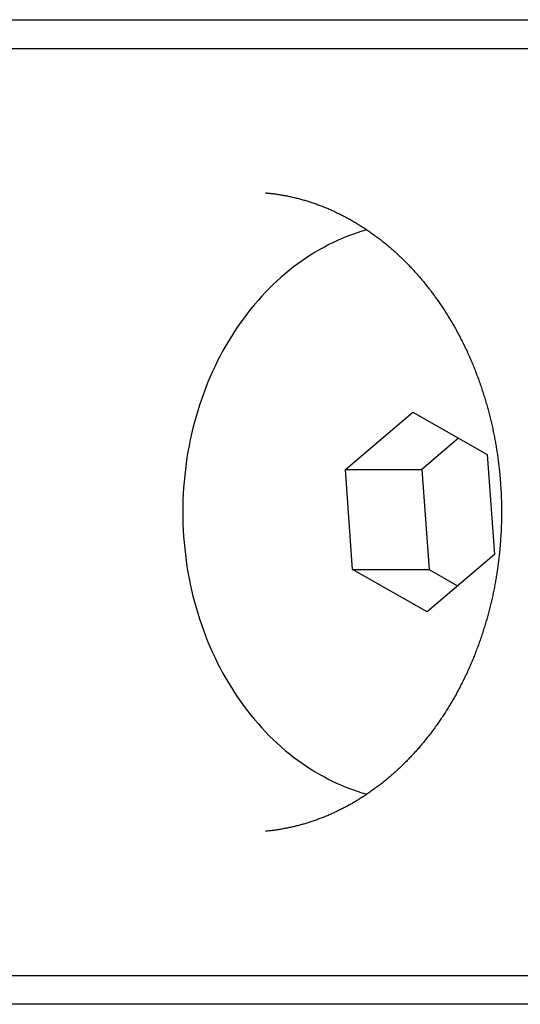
# Model space of a CAD drawing. Extents: x 637 to 3230, y 885 to 2745.
# Tile 43 of 151: x 2055.52 to 2064.16, y 1666.6 to 1683.6. Entities that reach past the tile are written whole.
import ezdxf

# ---------------------------------------------------------------- set-up
doc = ezdxf.new("R2010")
doc.units = 0
doc.layers.add('KF_GRAVIS_15_LEFT', color=7, linetype='CONTINUOUS')

# ---------------------------------------------------------------- blocks, each defined once
blk = doc.blocks.new('*U13')
at = {"layer": 'KF_GRAVIS_15_LEFT'}
for p, q in [((-163.9496, -569.5), (-141.8139, -569.5)), ((-139.944, -570), (-162.9554, -570)), ((-155.4227, -577.268), (-154.2605, -576.2745)), ((-154.2605, -576.2745), (-152.9746, -577.0065)), ((-153.4686, -576.7253), (-154.1035, -577.268)), ((-152.9746, -577.0065), (-152.851, -578.732)), ((-155.4227, -577.268), (-154.1035, -577.268)), ((-155.2991, -578.9935), (-155.4227, -577.268)), ((-154.1035, -577.268), (-153.9799, -578.9935)), ((-152.851, -578.732), (-154.0132, -579.7255)), ((-155.2991, -578.9935), (-153.9799, -578.9935)), ((-154.0132, -579.7255), (-155.2991, -578.9935)), ((-153.9799, -578.9935), (-153.4858, -579.2747)), ((-162.9554, -586), (-139.944, -586)), ((-141.8139, -586.5), (-163.9496, -586.5))]:
    blk.add_line(p, q, dxfattribs=at)
for points in [[(-156.803, -572.488, 0), (-156.785, -572.49, 0), (-156.767, -572.492, 0), (-156.749, -572.494, 0), (-156.731, -572.496, 0), (-156.713, -572.498, 0), (-156.695, -572.5, 0), (-156.678, -572.502, 0), (-156.66, -572.504, 0), (-156.642, -572.507, 0), (-156.624, -572.509, 0), (-156.606, -572.512, 0), (-156.588, -572.515, 0), (-156.57, -572.518, 0), (-156.552, -572.521, 0), (-156.534, -572.524, 0), (-156.517, -572.527, 0), (-156.499, -572.53, 0), (-156.481, -572.533, 0), (-156.463, -572.536, 0), (-156.445, -572.54, 0), (-156.427, -572.543, 0), (-156.41, -572.547, 0), (-156.392, -572.551, 0), (-156.374, -572.555, 0), (-156.356, -572.559, 0), (-156.338, -572.563, 0), (-156.321, -572.567, 0), (-156.303, -572.571, 0), (-156.285, -572.575, 0), (-156.267, -572.58, 0), (-156.25, -572.584, 0), (-156.232, -572.589, 0), (-156.214, -572.594, 0), (-156.197, -572.598, 0), (-156.179, -572.603, 0), (-156.161, -572.608, 0), (-156.144, -572.613, 0), (-156.126, -572.618, 0), (-156.108, -572.624, 0), (-156.091, -572.629, 0), (-156.073, -572.634, 0), (-156.055, -572.64, 0), (-156.038, -572.645, 0), (-156.02, -572.651, 0), (-156.003, -572.657, 0), (-155.985, -572.663, 0), (-155.968, -572.669, 0), (-155.95, -572.675, 0), (-155.933, -572.681, 0), (-155.915, -572.687, 0), (-155.898, -572.694, 0), (-155.88, -572.7, 0), (-155.863, -572.707, 0), (-155.846, -572.713, 0), (-155.828, -572.72, 0), (-155.811, -572.727, 0), (-155.794, -572.734, 0), (-155.776, -572.741, 0), (-155.759, -572.748, 0), (-155.742, -572.755, 0), (-155.724, -572.762, 0), (-155.707, -572.77, 0), (-155.69, -572.777, 0), (-155.673, -572.785, 0), (-155.656, -572.792, 0), (-155.638, -572.8, 0), (-155.621, -572.808, 0), (-155.604, -572.816, 0), (-155.587, -572.824, 0), (-155.57, -572.832, 0), (-155.553, -572.84, 0), (-155.536, -572.848, 0), (-155.519, -572.857, 0), (-155.502, -572.865, 0), (-155.485, -572.874, 0), (-155.468, -572.882, 0), (-155.451, -572.891, 0), (-155.434, -572.9, 0), (-155.417, -572.909, 0), (-155.4, -572.918, 0), (-155.384, -572.927, 0), (-155.367, -572.936, 0), (-155.35, -572.946, 0), (-155.333, -572.955, 0), (-155.316, -572.964, 0), (-155.3, -572.974, 0), (-155.283, -572.984, 0), (-155.266, -572.993, 0), (-155.25, -573.003, 0), (-155.233, -573.013, 0), (-155.217, -573.023, 0), (-155.2, -573.033, 0), (-155.184, -573.043, 0), (-155.167, -573.054, 0), (-155.151, -573.064, 0), (-155.134, -573.075, 0), (-155.118, -573.085, 0), (-155.102, -573.096, 0), (-155.085, -573.107, 0), (-155.069, -573.117, 0), (-155.053, -573.128, 0), (-155.036, -573.139, 0), (-155.02, -573.151, 0), (-155.004, -573.162, 0), (-154.988, -573.173, 0), (-154.972, -573.184, 0), (-154.956, -573.196, 0), (-154.94, -573.207, 0), (-154.924, -573.219, 0), (-154.908, -573.231, 0), (-154.892, -573.243, 0), (-154.876, -573.254, 0), (-154.86, -573.266, 0), (-154.844, -573.278, 0), (-154.828, -573.291, 0), (-154.813, -573.303, 0), (-154.797, -573.315, 0), (-154.781, -573.328, 0), (-154.765, -573.34, 0), (-154.75, -573.353, 0), (-154.734, -573.365, 0), (-154.719, -573.378, 0), (-154.703, -573.391, 0), (-154.688, -573.404, 0), (-154.672, -573.417, 0), (-154.657, -573.43, 0), (-154.642, -573.443, 0), (-154.626, -573.456, 0), (-154.611, -573.47, 0), (-154.596, -573.483, 0), (-154.581, -573.497, 0), (-154.565, -573.51, 0), (-154.55, -573.524, 0), (-154.535, -573.538, 0), (-154.52, -573.552, 0), (-154.505, -573.566, 0), (-154.49, -573.58, 0), (-154.475, -573.594, 0), (-154.461, -573.608, 0), (-154.446, -573.622, 0), (-154.431, -573.637, 0), (-154.416, -573.651, 0), (-154.402, -573.666, 0), (-154.387, -573.68, 0), (-154.372, -573.695, 0), (-154.358, -573.71, 0), (-154.343, -573.724, 0), (-154.329, -573.739, 0), (-154.315, -573.754, 0), (-154.3, -573.769, 0), (-154.286, -573.785, 0), (-154.272, -573.8, 0), (-154.257, -573.815, 0), (-154.243, -573.831, 0), (-154.229, -573.846, 0), (-154.215, -573.862, 0), (-154.201, -573.877, 0), (-154.187, -573.893, 0), (-154.173, -573.909, 0), (-154.159, -573.925, 0), (-154.145, -573.941, 0), (-154.132, -573.957, 0), (-154.118, -573.973, 0), (-154.104, -573.989, 0), (-154.091, -574.005, 0), (-154.077, -574.022, 0), (-154.064, -574.038, 0), (-154.05, -574.055, 0), (-154.037, -574.071, 0), (-154.023, -574.088, 0), (-154.01, -574.105, 0), (-153.997, -574.122, 0), (-153.984, -574.138, 0), (-153.971, -574.155, 0), (-153.957, -574.172, 0), (-153.944, -574.19, 0), (-153.931, -574.207, 0), (-153.919, -574.224, 0), (-153.906, -574.241, 0), (-153.893, -574.259, 0), (-153.88, -574.276, 0), (-153.867, -574.294, 0), (-153.855, -574.311, 0), (-153.842, -574.329, 0), (-153.83, -574.347, 0), (-153.817, -574.365, 0), (-153.805, -574.383, 0), (-153.793, -574.401, 0), (-153.78, -574.419, 0), (-153.768, -574.437, 0), (-153.756, -574.455, 0), (-153.744, -574.473, 0), (-153.732, -574.491, 0), (-153.72, -574.51, 0), (-153.708, -574.528, 0), (-153.696, -574.547, 0), (-153.684, -574.565, 0), (-153.672, -574.584, 0), (-153.661, -574.603, 0), (-153.649, -574.622, 0), (-153.637, -574.64, 0), (-153.626, -574.659, 0), (-153.615, -574.678, 0), (-153.603, -574.697, 0), (-153.592, -574.716, 0), (-153.581, -574.736, 0), (-153.569, -574.755, 0), (-153.558, -574.774, 0), (-153.547, -574.794, 0), (-153.536, -574.813, 0), (-153.525, -574.832, 0), (-153.514, -574.852, 0), (-153.504, -574.872, 0), (-153.493, -574.891, 0), (-153.482, -574.911, 0), (-153.472, -574.931, 0), (-153.461, -574.951, 0), (-153.451, -574.971, 0), (-153.44, -574.991, 0), (-153.43, -575.011, 0), (-153.42, -575.031, 0), (-153.409, -575.051, 0), (-153.399, -575.071, 0), (-153.389, -575.091, 0), (-153.379, -575.112, 0), (-153.369, -575.132, 0), (-153.359, -575.153, 0), (-153.35, -575.173, 0), (-153.34, -575.194, 0), (-153.33, -575.214, 0), (-153.321, -575.235, 0), (-153.311, -575.256, 0), (-153.302, -575.276, 0), (-153.292, -575.297, 0), (-153.283, -575.318, 0), (-153.274, -575.339, 0), (-153.265, -575.36, 0), (-153.256, -575.381, 0), (-153.247, -575.402, 0), (-153.238, -575.423, 0), (-153.229, -575.444, 0), (-153.22, -575.466, 0), (-153.211, -575.487, 0), (-153.203, -575.508, 0), (-153.194, -575.53, 0), (-153.186, -575.551, 0), (-153.177, -575.573, 0), (-153.169, -575.594, 0), (-153.16, -575.616, 0), (-153.152, -575.638, 0), (-153.144, -575.659, 0), (-153.136, -575.681, 0), (-153.128, -575.703, 0), (-153.12, -575.725, 0), (-153.112, -575.746, 0), (-153.105, -575.768, 0), (-153.097, -575.79, 0), (-153.089, -575.812, 0), (-153.082, -575.834, 0), (-153.074, -575.856, 0), (-153.067, -575.879, 0), (-153.06, -575.901, 0), (-153.052, -575.923, 0), (-153.045, -575.945, 0), (-153.038, -575.967, 0), (-153.031, -575.99, 0), (-153.024, -576.012, 0), (-153.017, -576.035, 0), (-153.01, -576.057, 0), (-153.004, -576.08, 0), (-152.997, -576.102, 0), (-152.991, -576.125, 0), (-152.984, -576.147, 0), (-152.978, -576.17, 0), (-152.971, -576.193, 0), (-152.965, -576.215, 0), (-152.959, -576.238, 0), (-152.953, -576.261, 0), (-152.947, -576.284, 0), (-152.941, -576.307, 0), (-152.935, -576.329, 0), (-152.929, -576.352, 0), (-152.924, -576.375, 0), (-152.918, -576.398, 0), (-152.912, -576.421, 0), (-152.907, -576.444, 0), (-152.902, -576.467, 0), (-152.896, -576.491, 0), (-152.891, -576.514, 0), (-152.886, -576.537, 0), (-152.881, -576.56, 0), (-152.876, -576.583, 0), (-152.871, -576.607, 0), (-152.866, -576.63, 0), (-152.862, -576.653, 0), (-152.857, -576.676, 0), (-152.852, -576.7, 0), (-152.848, -576.723, 0), (-152.843, -576.747, 0), (-152.839, -576.77, 0), (-152.835, -576.794, 0), (-152.831, -576.817, 0), (-152.827, -576.841, 0), (-152.823, -576.864, 0), (-152.819, -576.888, 0), (-152.815, -576.911, 0), (-152.811, -576.935, 0), (-152.807, -576.958, 0), (-152.804, -576.982, 0), (-152.8, -577.006, 0), (-152.797, -577.029, 0), (-152.794, -577.053, 0), (-152.79, -577.077, 0), (-152.787, -577.101, 0), (-152.784, -577.124, 0), (-152.781, -577.148, 0), (-152.778, -577.172, 0), (-152.775, -577.196, 0), (-152.773, -577.22, 0), (-152.77, -577.244, 0), (-152.767, -577.267, 0), (-152.765, -577.291, 0), (-152.762, -577.315, 0), (-152.76, -577.339, 0), (-152.758, -577.363, 0), (-152.756, -577.387, 0), (-152.754, -577.411, 0), (-152.752, -577.435, 0), (-152.75, -577.459, 0), (-152.748, -577.483, 0), (-152.746, -577.507, 0), (-152.744, -577.531, 0), (-152.743, -577.555, 0), (-152.741, -577.579, 0), (-152.74, -577.603, 0), (-152.739, -577.627, 0), (-152.737, -577.651, 0), (-152.736, -577.675, 0), (-152.735, -577.699, 0), (-152.734, -577.723, 0), (-152.733, -577.747, 0), (-152.732, -577.771, 0), (-152.731, -577.795, 0), (-152.731, -577.819, 0), (-152.73, -577.843, 0), (-152.73, -577.867, 0), (-152.729, -577.892, 0), (-152.729, -577.916, 0), (-152.729, -577.94, 0), (-152.729, -577.964, 0), (-152.728, -577.988, 0), (-152.728, -578.012, 0), (-152.729, -578.036, 0), (-152.729, -578.06, 0), (-152.729, -578.084, 0), (-152.729, -578.108, 0), (-152.73, -578.133, 0), (-152.73, -578.157, 0), (-152.731, -578.181, 0), (-152.731, -578.205, 0), (-152.732, -578.229, 0), (-152.733, -578.253, 0), (-152.734, -578.277, 0), (-152.735, -578.301, 0), (-152.736, -578.325, 0), (-152.737, -578.349, 0), (-152.738, -578.373, 0), (-152.74, -578.397, 0), (-152.741, -578.421, 0), (-152.743, -578.445, 0), (-152.744, -578.469, 0), (-152.746, -578.493, 0), (-152.748, -578.517, 0), (-152.75, -578.541, 0), (-152.751, -578.565, 0), (-152.753, -578.589, 0), (-152.756, -578.613, 0), (-152.758, -578.637, 0), (-152.76, -578.661, 0), (-152.762, -578.685, 0), (-152.765, -578.709, 0), (-152.767, -578.733, 0), (-152.77, -578.756, 0), (-152.773, -578.78, 0), (-152.775, -578.804, 0), (-152.778, -578.828, 0), (-152.781, -578.852, 0), (-152.784, -578.876, 0), (-152.787, -578.899, 0), (-152.79, -578.923, 0), (-152.794, -578.947, 0), (-152.797, -578.97, 0), (-152.8, -578.994, 0), (-152.804, -579.018, 0), (-152.808, -579.041, 0), (-152.811, -579.065, 0), (-152.815, -579.089, 0), (-152.819, -579.112, 0), (-152.823, -579.136, 0), (-152.827, -579.159, 0), (-152.831, -579.183, 0), (-152.835, -579.206, 0), (-152.839, -579.23, 0), (-152.844, -579.253, 0), (-152.848, -579.277, 0), (-152.852, -579.3, 0), (-152.857, -579.324, 0), (-152.862, -579.347, 0), (-152.866, -579.37, 0), (-152.871, -579.393, 0), (-152.876, -579.417, 0), (-152.881, -579.44, 0), (-152.886, -579.463, 0), (-152.891, -579.486, 0), (-152.896, -579.509, 0), (-152.902, -579.533, 0), (-152.907, -579.556, 0), (-152.913, -579.579, 0), (-152.918, -579.602, 0), (-152.924, -579.625, 0), (-152.929, -579.648, 0), (-152.935, -579.671, 0), (-152.941, -579.693, 0), (-152.947, -579.716, 0), (-152.953, -579.739, 0), (-152.959, -579.762, 0), (-152.965, -579.785, 0), (-152.971, -579.807, 0), (-152.978, -579.83, 0), (-152.984, -579.853, 0), (-152.991, -579.875, 0), (-152.997, -579.898, 0), (-153.004, -579.92, 0), (-153.01, -579.943, 0), (-153.017, -579.965, 0), (-153.024, -579.988, 0), (-153.031, -580.01, 0), (-153.038, -580.033, 0), (-153.045, -580.055, 0), (-153.052, -580.077, 0), (-153.059, -580.099, 0), (-153.067, -580.122, 0), (-153.074, -580.144, 0), (-153.082, -580.166, 0), (-153.089, -580.188, 0), (-153.097, -580.21, 0), (-153.104, -580.232, 0), (-153.112, -580.254, 0), (-153.12, -580.276, 0), (-153.128, -580.297, 0), (-153.136, -580.319, 0), (-153.144, -580.341, 0), (-153.152, -580.363, 0), (-153.16, -580.384, 0), (-153.169, -580.406, 0), (-153.177, -580.427, 0), (-153.185, -580.449, 0), (-153.194, -580.47, 0), (-153.203, -580.492, 0), (-153.211, -580.513, 0), (-153.22, -580.534, 0), (-153.229, -580.556, 0), (-153.238, -580.577, 0), (-153.247, -580.598, 0), (-153.256, -580.619, 0), (-153.265, -580.64, 0), (-153.274, -580.661, 0), (-153.283, -580.682, 0), (-153.292, -580.703, 0), (-153.302, -580.724, 0), (-153.311, -580.744, 0), (-153.321, -580.765, 0), (-153.33, -580.786, 0), (-153.34, -580.806, 0), (-153.35, -580.827, 0), (-153.359, -580.847, 0), (-153.369, -580.868, 0), (-153.379, -580.888, 0), (-153.389, -580.909, 0), (-153.399, -580.929, 0), (-153.409, -580.949, 0), (-153.42, -580.969, 0), (-153.43, -580.989, 0), (-153.44, -581.009, 0), (-153.451, -581.029, 0), (-153.461, -581.049, 0), (-153.472, -581.069, 0), (-153.482, -581.089, 0), (-153.493, -581.109, 0), (-153.504, -581.128, 0), (-153.514, -581.148, 0), (-153.525, -581.168, 0), (-153.536, -581.187, 0), (-153.547, -581.206, 0), (-153.558, -581.226, 0), (-153.569, -581.245, 0), (-153.581, -581.264, 0), (-153.592, -581.284, 0), (-153.603, -581.303, 0), (-153.615, -581.322, 0), (-153.626, -581.341, 0), (-153.637, -581.36, 0), (-153.649, -581.378, 0), (-153.661, -581.397, 0), (-153.672, -581.416, 0), (-153.684, -581.435, 0), (-153.696, -581.453, 0), (-153.708, -581.472, 0), (-153.72, -581.49, 0), (-153.732, -581.509, 0), (-153.744, -581.527, 0), (-153.756, -581.545, 0), (-153.768, -581.563, 0), (-153.78, -581.582, 0), (-153.792, -581.6, 0), (-153.805, -581.618, 0), (-153.817, -581.635, 0), (-153.83, -581.653, 0), (-153.842, -581.671, 0), (-153.855, -581.689, 0), (-153.867, -581.706, 0), (-153.88, -581.724, 0), (-153.893, -581.741, 0), (-153.906, -581.759, 0), (-153.919, -581.776, 0), (-153.931, -581.793, 0), (-153.944, -581.811, 0), (-153.957, -581.828, 0), (-153.971, -581.845, 0), (-153.984, -581.862, 0), (-153.997, -581.878, 0), (-154.01, -581.895, 0), (-154.023, -581.912, 0), (-154.037, -581.929, 0), (-154.05, -581.945, 0), (-154.064, -581.962, 0), (-154.077, -581.978, 0), (-154.091, -581.995, 0), (-154.104, -582.011, 0), (-154.118, -582.027, 0), (-154.132, -582.043, 0), (-154.145, -582.059, 0), (-154.159, -582.075, 0), (-154.173, -582.091, 0), (-154.187, -582.107, 0), (-154.201, -582.123, 0), (-154.215, -582.138, 0), (-154.229, -582.154, 0), (-154.243, -582.169, 0), (-154.257, -582.185, 0), (-154.272, -582.2, 0), (-154.286, -582.215, 0), (-154.3, -582.23, 0), (-154.315, -582.245, 0), (-154.329, -582.261, 0), (-154.343, -582.275, 0), (-154.358, -582.29, 0), (-154.372, -582.305, 0), (-154.387, -582.32, 0), (-154.402, -582.334, 0), (-154.416, -582.349, 0), (-154.431, -582.363, 0), (-154.446, -582.378, 0), (-154.461, -582.392, 0), (-154.475, -582.406, 0), (-154.49, -582.42, 0), (-154.505, -582.434, 0), (-154.52, -582.448, 0), (-154.535, -582.462, 0), (-154.55, -582.476, 0), (-154.565, -582.49, 0), (-154.581, -582.503, 0), (-154.596, -582.517, 0), (-154.611, -582.53, 0), (-154.626, -582.544, 0), (-154.642, -582.557, 0), (-154.657, -582.57, 0), (-154.672, -582.583, 0), (-154.688, -582.596, 0), (-154.703, -582.609, 0), (-154.719, -582.622, 0), (-154.734, -582.635, 0), (-154.75, -582.647, 0), (-154.765, -582.66, 0), (-154.781, -582.673, 0), (-154.797, -582.685, 0), (-154.813, -582.697, 0), (-154.828, -582.71, 0), (-154.844, -582.722, 0), (-154.86, -582.734, 0), (-154.876, -582.746, 0), (-154.892, -582.758, 0), (-154.908, -582.769, 0), (-154.924, -582.781, 0), (-154.94, -582.793, 0), (-154.956, -582.804, 0), (-154.972, -582.816, 0), (-154.988, -582.827, 0), (-155.004, -582.838, 0), (-155.02, -582.85, 0), (-155.036, -582.861, 0), (-155.053, -582.872, 0), (-155.069, -582.883, 0), (-155.085, -582.893, 0), (-155.102, -582.904, 0), (-155.118, -582.915, 0), (-155.134, -582.925, 0), (-155.151, -582.936, 0), (-155.167, -582.946, 0), (-155.184, -582.957, 0), (-155.2, -582.967, 0), (-155.217, -582.977, 0), (-155.233, -582.987, 0), (-155.25, -582.997, 0), (-155.266, -583.007, 0), (-155.283, -583.016, 0), (-155.3, -583.026, 0), (-155.316, -583.036, 0), (-155.333, -583.045, 0), (-155.35, -583.054, 0), (-155.367, -583.064, 0), (-155.383, -583.073, 0), (-155.4, -583.082, 0), (-155.417, -583.091, 0), (-155.434, -583.1, 0), (-155.451, -583.109, 0), (-155.468, -583.118, 0), (-155.485, -583.126, 0), (-155.502, -583.135, 0), (-155.519, -583.143, 0), (-155.536, -583.152, 0), (-155.553, -583.16, 0), (-155.57, -583.168, 0), (-155.587, -583.176, 0), (-155.604, -583.184, 0), (-155.621, -583.192, 0), (-155.638, -583.2, 0), (-155.656, -583.208, 0), (-155.673, -583.215, 0), (-155.69, -583.223, 0), (-155.707, -583.23, 0), (-155.724, -583.238, 0), (-155.742, -583.245, 0), (-155.759, -583.252, 0), (-155.776, -583.259, 0), (-155.794, -583.266, 0), (-155.811, -583.273, 0), (-155.828, -583.28, 0), (-155.846, -583.287, 0), (-155.863, -583.293, 0), (-155.881, -583.3, 0), (-155.898, -583.306, 0), (-155.915, -583.313, 0), (-155.933, -583.319, 0), (-155.95, -583.325, 0), (-155.968, -583.331, 0), (-155.985, -583.337, 0), (-156.003, -583.343, 0), (-156.02, -583.349, 0), (-156.038, -583.355, 0), (-156.056, -583.36, 0), (-156.073, -583.366, 0), (-156.091, -583.371, 0), (-156.108, -583.377, 0), (-156.126, -583.382, 0), (-156.144, -583.387, 0), (-156.161, -583.392, 0), (-156.179, -583.397, 0), (-156.197, -583.402, 0), (-156.214, -583.407, 0), (-156.232, -583.411, 0), (-156.25, -583.416, 0), (-156.267, -583.42, 0), (-156.285, -583.425, 0), (-156.303, -583.429, 0), (-156.321, -583.433, 0), (-156.338, -583.437, 0), (-156.356, -583.441, 0), (-156.374, -583.445, 0), (-156.392, -583.449, 0), (-156.41, -583.453, 0), (-156.427, -583.457, 0), (-156.445, -583.46, 0), (-156.463, -583.464, 0), (-156.481, -583.467, 0), (-156.499, -583.47, 0), (-156.517, -583.473, 0), (-156.534, -583.477, 0), (-156.552, -583.48, 0), (-156.57, -583.482, 0), (-156.588, -583.485, 0), (-156.606, -583.488, 0), (-156.624, -583.491, 0), (-156.642, -583.493, 0), (-156.66, -583.496, 0), (-156.678, -583.498, 0), (-156.695, -583.5, 0), (-156.713, -583.502, 0), (-156.731, -583.504, 0), (-156.749, -583.506, 0), (-156.767, -583.508, 0), (-156.785, -583.51, 0), (-156.803, -583.512, 0)], [(-155.054, -573.127, 0), (-155.138, -573.152, 0), (-155.221, -573.178, 0), (-155.304, -573.207, 0), (-155.386, -573.238, 0), (-155.468, -573.271, 0), (-155.549, -573.307, 0), (-155.63, -573.344, 0), (-155.709, -573.383, 0), (-155.788, -573.425, 0), (-155.867, -573.468, 0), (-155.944, -573.513, 0), (-156.021, -573.561, 0), (-156.097, -573.61, 0), (-156.172, -573.661, 0), (-156.247, -573.714, 0), (-156.32, -573.769, 0), (-156.392, -573.826, 0), (-156.464, -573.885, 0), (-156.534, -573.946, 0), (-156.603, -574.008, 0), (-156.671, -574.072, 0), (-156.738, -574.138, 0), (-156.804, -574.206, 0), (-156.869, -574.275, 0), (-156.933, -574.346, 0), (-156.995, -574.418, 0), (-157.056, -574.493, 0), (-157.116, -574.568, 0), (-157.174, -574.645, 0), (-157.231, -574.724, 0), (-157.287, -574.804, 0), (-157.341, -574.886, 0), (-157.394, -574.968, 0), (-157.445, -575.053, 0), (-157.495, -575.138, 0), (-157.544, -575.225, 0), (-157.591, -575.313, 0), (-157.636, -575.402, 0), (-157.68, -575.492, 0), (-157.723, -575.584, 0), (-157.763, -575.676, 0), (-157.803, -575.77, 0), (-157.84, -575.865, 0), (-157.876, -575.96, 0), (-157.91, -576.056, 0), (-157.943, -576.154, 0), (-157.974, -576.252, 0), (-158.003, -576.35, 0), (-158.031, -576.45, 0), (-158.057, -576.55, 0), (-158.081, -576.651, 0), (-158.103, -576.753, 0), (-158.124, -576.855, 0), (-158.143, -576.957, 0), (-158.16, -577.06, 0), (-158.175, -577.163, 0), (-158.188, -577.267, 0), (-158.2, -577.371, 0), (-158.21, -577.476, 0), (-158.218, -577.58, 0), (-158.224, -577.685, 0), (-158.229, -577.79, 0), (-158.232, -577.895, 0), (-158.233, -578, 0), (-158.232, -578.105, 0), (-158.229, -578.21, 0), (-158.224, -578.315, 0), (-158.218, -578.42, 0), (-158.21, -578.524, 0), (-158.2, -578.629, 0), (-158.188, -578.733, 0), (-158.175, -578.837, 0), (-158.16, -578.94, 0), (-158.143, -579.043, 0), (-158.124, -579.145, 0), (-158.103, -579.247, 0), (-158.081, -579.349, 0), (-158.057, -579.45, 0), (-158.031, -579.55, 0), (-158.003, -579.65, 0), (-157.974, -579.748, 0), (-157.943, -579.846, 0), (-157.91, -579.944, 0), (-157.876, -580.04, 0), (-157.84, -580.135, 0), (-157.803, -580.23, 0), (-157.763, -580.324, 0), (-157.723, -580.416, 0), (-157.68, -580.508, 0), (-157.636, -580.598, 0), (-157.591, -580.687, 0), (-157.544, -580.775, 0), (-157.495, -580.862, 0), (-157.445, -580.947, 0), (-157.394, -581.032, 0), (-157.341, -581.114, 0), (-157.287, -581.196, 0), (-157.231, -581.276, 0), (-157.174, -581.355, 0), (-157.116, -581.432, 0), (-157.056, -581.507, 0), (-156.995, -581.582, 0), (-156.933, -581.654, 0), (-156.869, -581.725, 0), (-156.804, -581.794, 0), (-156.738, -581.862, 0), (-156.671, -581.928, 0), (-156.603, -581.992, 0), (-156.534, -582.054, 0), (-156.464, -582.115, 0), (-156.392, -582.174, 0), (-156.32, -582.231, 0), (-156.247, -582.286, 0), (-156.172, -582.339, 0), (-156.097, -582.39, 0), (-156.021, -582.439, 0), (-155.944, -582.487, 0), (-155.867, -582.532, 0), (-155.788, -582.575, 0), (-155.709, -582.617, 0), (-155.63, -582.656, 0), (-155.549, -582.693, 0), (-155.468, -582.729, 0), (-155.386, -582.762, 0), (-155.304, -582.793, 0), (-155.221, -582.822, 0), (-155.138, -582.848, 0), (-155.054, -582.873, 0)]]:
    blk.add_polyline3d(points, dxfattribs=at)

msp = doc.modelspace()

# ---------------------------------------------------------------- block references
at = {"layer": 'KF_GRAVIS_15_LEFT'}
msp.add_blockref('*U13', (2216.566, 2253.101), dxfattribs=at)

doc.saveas('drawing.dxf')
